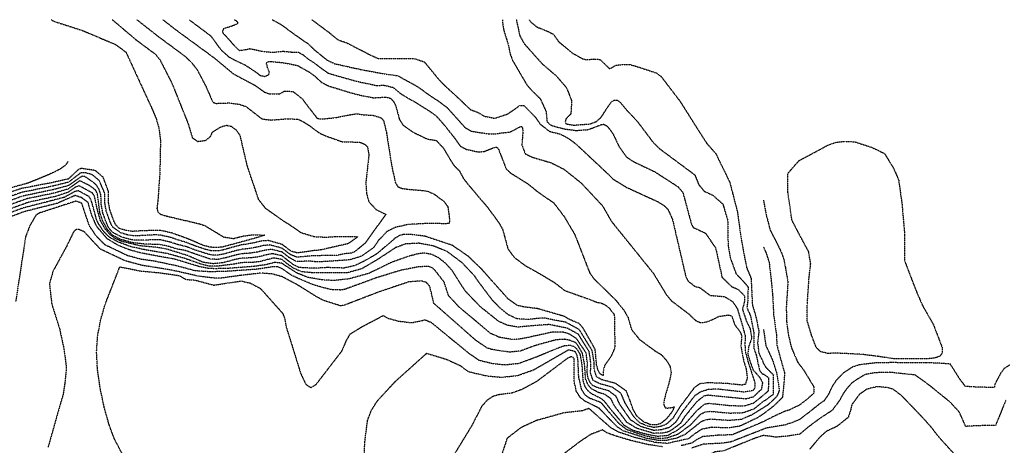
# Model space of a CAD drawing. Header units: feet. Extents: x 2234729 to 2255890, y 588345 to 614924.
# Tile 74 of 88: x 2244316 to 2245220, y 599612 to 600003. Entities that reach past the tile are written whole.
import ezdxf

# ---------------------------------------------------------------- set-up
doc = ezdxf.new("R2010")
doc.units = ezdxf.units.FT
doc.header["$MEASUREMENT"] = 0
doc.linetypes.add('OhDOT_USTN3', pattern=[0.22, 0.165, -0.055])
doc.layers.add('DT_X_Contour_Major', color=132, linetype='OhDOT_USTN3')
doc.layers.add('DT_X_Contour_Minor', color=136, linetype='OhDOT_USTN3')

msp = doc.modelspace()

# ---------------------------------------------------------------- linework, layer by layer
at = {"layer": 'DT_X_Contour_Major'}
for points in [[(2244410.59, 599603.35), (2244402.67, 599618.44), (2244397.96, 599630.99), (2244393.46, 599646.98), (2244389.69, 599664.79), (2244387.18, 599682.44), (2244386.39, 599698.4), (2244387.39, 599713.12), (2244390.15, 599727.55), (2244394.45, 599742.16), (2244407.71, 599776.16), (2244427.44, 599772.25), (2244443.28, 599770.85), (2244462.4, 599768.15), (2244468.35, 599764.6), (2244476.94, 599763.96), (2244493.91, 599759.36), (2244519.14, 599763.17), (2244527.64, 599761.2), (2244536.85, 599756.32), (2244557.22, 599733.55), (2244559.01, 599729.33), (2244560.46, 599721.26), (2244573.82, 599678.33), (2244578.56, 599668.3), (2244583.26, 599665.36), (2244588.03, 599668.21), (2244611.76, 599698.99), (2244615.94, 599708.66), (2244619.38, 599714.59), (2244630.09, 599721.17), (2244649.83, 599731.52), (2244653.55, 599729.13), (2244663.51, 599726.37), (2244675.99, 599724.87), (2244688.14, 599727.5), (2244693.64, 599725.22), (2244728.05, 599697.04), (2244737.53, 599690.48), (2244751.01, 599687.31), (2244761.95, 599686.34), (2244774.31, 599687.63), (2244790.7, 599693.71), (2244808.72, 599701.12), (2244816.46, 599704.01), (2244821.43, 599704.22), (2244824.99, 599703), (2244827.7, 599700.58), (2244830.38, 599695.81), (2244832.05, 599686.95), (2244833.05, 599671.57), (2244834.68, 599666.63), (2244837.23, 599662.74), (2244840.71, 599659.9), (2244849.53, 599655.59), (2244852.66, 599652.88), (2244857.37, 599646.79), (2244865.27, 599637.32), (2244870.7, 599630.94), (2244878.68, 599626.36), (2244890.72, 599622.89), (2244901.44, 599620.74), (2244910.97, 599621.58), (2244919.21, 599625.88), (2244926.69, 599631.69), (2244937.68, 599644.11), (2244944.7, 599650.19), (2244948.77, 599650.92), (2244969.06, 599648.83), (2244981.41, 599648.57), (2244989.91, 599651.25), (2244998.91, 599658.5)], [(2244998.91, 599627.13), (2244968.85, 599615.43), (2244961.61, 599614.28), (2244943.73, 599613.39), (2244933.04, 599609.87)]]:
    msp.add_lwpolyline(points, dxfattribs=at)
at = {"layer": 'DT_X_Contour_Minor'}
for points in [[(2244344.55, 600002.93), (2244347.75, 600001.29), (2244373.17, 599993.14), (2244403.69, 599980.26), (2244413.29, 599973.3), (2244437.55, 599920.69), (2244441.14, 599912.02), (2244443.7, 599903.06), (2244445.06, 599892.04), (2244444.5, 599862.66), (2244442.66, 599836.29), (2244441.83, 599829.56), (2244442.84, 599826.34), (2244445.54, 599824.19), (2244451.34, 599822.56), (2244480.41, 599815.76), (2244485.88, 599813.94), (2244503.26, 599803.45), (2244512.32, 599802.17), (2244521.07, 599804.45), (2244529.47, 599805.51), (2244540.87, 599805.27), (2244533.21, 599802.77), (2244513.68, 599797.4), (2244501.22, 599794.12), (2244495.1, 599793.84), (2244491.43, 599794.1), (2244484.56, 599795.65), (2244478.26, 599798.45), (2244468.95, 599802.36), (2244464.53, 599803.97), (2244455.6, 599807.15), (2244444.95, 599809.6), (2244428.57, 599809.21), (2244419.36, 599808.68), (2244414.57, 599809.31), (2244409.09, 599810.66), (2244406.76, 599811.67), (2244404.03, 599814.66), (2244402.4, 599817.95), (2244398.51, 599828.5), (2244397.46, 599834.64), (2244397.28, 599845.32), (2244392.57, 599858.09), (2244392.02, 599858.66), (2244385.12, 599864.54), (2244372.64, 599866.39), (2244370.49, 599865.9), (2244368.27, 599864.2), (2244360.72, 599856.84), (2244345.22, 599853.32), (2244317.31, 599848.03), (2244257.68, 599827.77)], [(2244400.84, 600002.93), (2244422.53, 599984.58), (2244440.33, 599971.32), (2244444.42, 599966.35), (2244455.54, 599944.72), (2244470.47, 599907.51), (2244474.37, 599894.55), (2244479.26, 599891.24), (2244486.6, 599892.17), (2244491.31, 599896.05), (2244492.75, 599899.75), (2244500.58, 599904.64), (2244505.87, 599906.1), (2244510.11, 599905.09), (2244514.14, 599902.15), (2244517.95, 599896.96), (2244524.47, 599869.08), (2244534.99, 599838.04), (2244541.31, 599830), (2244558.67, 599817.91), (2244561.01, 599816.49), (2244567.57, 599812.18), (2244574.01, 599807.61), (2244586.56, 599803.86), (2244597.32, 599803.36), (2244604.77, 599803.9), (2244621.2, 599803.92), (2244626.66, 599803.77), (2244617.04, 599797.21), (2244614.17, 599796.66), (2244602.39, 599793.95), (2244601.39, 599793.74), (2244592.54, 599791.69), (2244586.19, 599791.02), (2244570.93, 599788.84), (2244565.13, 599790.41), (2244556.8, 599796.71), (2244544.18, 599800.23), (2244538.84, 599800.03), (2244531.58, 599798.31), (2244524.39, 599796.95), (2244519.45, 599796.27), (2244511.27, 599794.1), (2244502.82, 599791.66), (2244498, 599790.75), (2244491.51, 599790.86), (2244486.23, 599792.24), (2244477.35, 599795.09), (2244468.63, 599798.6), (2244462.86, 599800.21), (2244454.43, 599803.09), (2244444.79, 599805.27), (2244439.7, 599805.48), (2244429.52, 599804.88), (2244420.83, 599804.5), (2244414.61, 599805.44), (2244408.28, 599807.49), (2244400.88, 599812.91), (2244398.85, 599817.34), (2244395.28, 599827.16), (2244394.06, 599834.11), (2244393.84, 599843.71), (2244389.02, 599855.09), (2244388.45, 599855.62), (2244382.37, 599860.74), (2244376.17, 599862.46), (2244373.04, 599862.55), (2244371.38, 599862.07), (2244360.65, 599853.77), (2244346.08, 599850.17), (2244317.7, 599844.47), (2244263.33, 599824.97)], [(2244423.41, 600002.93), (2244443.13, 599987.48), (2244467.19, 599969.74), (2244473.28, 599963.97), (2244478.55, 599957.35), (2244486.91, 599941.5), (2244493.12, 599927.22), (2244495.81, 599926.14), (2244508.5, 599926.56), (2244517.62, 599925.3), (2244523.72, 599923.2), (2244538.26, 599911.92), (2244546.44, 599910.86), (2244562.4, 599912.04), (2244571.34, 599911.6), (2244575.7, 599909.64), (2244581.38, 599906.04), (2244591.12, 599898.91), (2244596.23, 599896.49), (2244612, 599890.94), (2244628.12, 599890.55), (2244632.8, 599888.62), (2244635.16, 599886.21), (2244636.45, 599879.01), (2244635.81, 599872.65), (2244633.71, 599853.8), (2244634.29, 599843.59), (2244636.45, 599835.85), (2244643.19, 599828.64), (2244652.13, 599824.33), (2244640.44, 599808.25), (2244633.15, 599797.91), (2244623.41, 599789.93), (2244620.35, 599788.72), (2244614.53, 599788.12), (2244606.17, 599786.52), (2244595.36, 599786.47), (2244584.24, 599786.17), (2244570.35, 599784.93), (2244564.27, 599787.47), (2244556.73, 599793.26), (2244545.4, 599796.22), (2244539.44, 599795.59), (2244532.78, 599793.97), (2244525.96, 599792.78), (2244519.47, 599792.18), (2244511.76, 599790.28), (2244503.91, 599788.04), (2244497.91, 599786.83), (2244491.28, 599787.03), (2244484.7, 599789.03), (2244476.44, 599791.72), (2244468.3, 599794.85), (2244461.19, 599796.45), (2244453.27, 599799.03), (2244444.63, 599800.94), (2244439.54, 599801.08), (2244430.46, 599800.54), (2244419.24, 599800.78), (2244409.9, 599803.28), (2244401.35, 599807.59), (2244397.79, 599811.56), (2244395.31, 599816.74), (2244392.05, 599825.83), (2244390.67, 599833.58), (2244390.39, 599842.1), (2244388.43, 599847.84), (2244386.33, 599850.92), (2244383, 599854.08), (2244382.52, 599854.29), (2244375.25, 599859.15), (2244373.84, 599859.34), (2244372.33, 599858.82), (2244360.58, 599850.71), (2244346.93, 599847.02), (2244318.08, 599840.92), (2244272.84, 599824.49)], [(2244447.3, 600002.93), (2244459.22, 599993.67), (2244494.06, 599968.17), (2244511.98, 599953.28), (2244531.54, 599942.91), (2244540.42, 599936.55), (2244545.35, 599934.8), (2244554.31, 599934.8), (2244559.1, 599937.5), (2244566.86, 599937.03), (2244575.23, 599930.39), (2244581, 599922.71), (2244588.92, 599912.56), (2244592.93, 599911.77), (2244605.77, 599913.07), (2244618.56, 599915.62), (2244625.06, 599916.66), (2244631.45, 599915.67), (2244640.24, 599915.2), (2244647.37, 599913.09), (2244649.92, 599910.47), (2244652.69, 599899.19), (2244656.36, 599875.2), (2244658.34, 599864.64), (2244660.89, 599853.27), (2244663.15, 599849.69), (2244666.83, 599848.14), (2244671.75, 599847.43), (2244685.58, 599846.21), (2244690.57, 599845.49), (2244696.62, 599842.69), (2244705.03, 599836.67), (2244709.01, 599831.34), (2244710.01, 599824.62), (2244710.53, 599818.79), (2244710.27, 599815.92), (2244706.34, 599815.63), (2244697.92, 599815.89), (2244685.97, 599815.74), (2244672.29, 599814.95), (2244660.8, 599812.3), (2244652.99, 599808.45), (2244645.24, 599800.36), (2244640.44, 599793.39), (2244629.79, 599785.91), (2244618.75, 599782.53), (2244595.09, 599780.89), (2244587.3, 599780.81), (2244582.29, 599781.31), (2244569.76, 599781.02), (2244563.4, 599784.53), (2244556.67, 599789.81), (2244546.61, 599792.22), (2244540.04, 599791.14), (2244533.98, 599789.63), (2244527.53, 599788.61), (2244519.48, 599788.09), (2244512.26, 599786.47), (2244505.02, 599784.42), (2244497.82, 599782.91), (2244491.05, 599783.18), (2244483.16, 599785.83), (2244475.53, 599788.36), (2244467.97, 599791.09), (2244459.52, 599792.69), (2244452.1, 599794.97), (2244444.47, 599796.61), (2244440.11, 599796.73), (2244431.33, 599796.92), (2244419.77, 599798.24), (2244408.5, 599801.23), (2244400.98, 599805.14), (2244396.12, 599810.72), (2244392.01, 599818.44), (2244389.35, 599825.86), (2244387.51, 599840.74), (2244386.89, 599843.83), (2244385.62, 599846.41), (2244380.54, 599850.34), (2244370.9, 599855.15), (2244360.51, 599847.64), (2244347.78, 599843.87), (2244322.5, 599838.61), (2244285.72, 599825.6)], [(2244471.42, 600002.93), (2244491.15, 599988.18), (2244500.48, 599975.44), (2244507.94, 599968.77), (2244515.7, 599964.67), (2244522.76, 599961.44), (2244533.4, 599954.42), (2244536.46, 599951.9), (2244540.78, 599950.84), (2244544.4, 599952.43), (2244545.11, 599954.94), (2244543.32, 599959.36), (2244542.6, 599962.19), (2244542.53, 599963.63), (2244544.36, 599964.63), (2244546.04, 599964.54), (2244556.85, 599963.61), (2244557.92, 599963.43), (2244570.87, 599960.96), (2244571.39, 599960.74), (2244573.81, 599959.26), (2244581.99, 599954.78), (2244586.02, 599951.86), (2244593.34, 599945.16), (2244599.71, 599942.09), (2244617.93, 599936.45), (2244627.39, 599933.89), (2244640.55, 599931.26), (2244651.87, 599931.92), (2244656.38, 599930.82), (2244658.96, 599928.06), (2244661.17, 599923.84), (2244664.47, 599911.53), (2244667.86, 599906.23), (2244677.7, 599899.37), (2244689.94, 599893.53), (2244698.34, 599892.16), (2244704.82, 599885.3), (2244711.38, 599874.18), (2244714.77, 599869.02), (2244719.72, 599864.07), (2244723.09, 599857.54), (2244727.49, 599851.94), (2244740.03, 599837.12), (2244745.18, 599831.22), (2244755.83, 599816.65), (2244759.41, 599810.22), (2244764.16, 599792.69), (2244769.79, 599785.02), (2244779.83, 599777.46), (2244794.3, 599769.35), (2244806.88, 599761.78), (2244816.54, 599754.29), (2244838.1, 599746.7), (2244845.57, 599743.77), (2244851.15, 599742.47), (2244854.25, 599740.72), (2244857, 599738.5), (2244861.9, 599732.26), (2244862.06, 599719.02), (2244862.46, 599703), (2244861.14, 599698.82), (2244858.8, 599693.98), (2244853.36, 599686.19), (2244852.12, 599682.86), (2244851.72, 599679.9), (2244851.52, 599676.28), (2244848.62, 599678.21), (2244846.98, 599681.37), (2244845.57, 599686.25), (2244844.36, 599700.42), (2244832.99, 599720.34), (2244829.86, 599723.9), (2244823.9, 599726.42), (2244820.3, 599728), (2244816.04, 599730.64), (2244791.48, 599737.76), (2244783.12, 599738.78), (2244778.29, 599739.45), (2244773.02, 599740.61), (2244764.22, 599746.77), (2244760.68, 599750.9), (2244750.63, 599762.05), (2244741.03, 599772.92), (2244740.6, 599773.45), (2244735.58, 599778.36), (2244728.07, 599785.59), (2244713.09, 599795.88), (2244688.08, 599804.22), (2244675.47, 599805.79), (2244668.36, 599805.87), (2244664.35, 599804.7), (2244660.44, 599802.31), (2244658.07, 599800.17), (2244643.42, 599787.79), (2244631.38, 599780.94), (2244623.64, 599777.26), (2244613.65, 599775), (2244598.35, 599775.46), (2244585.85, 599774.83), (2244575.21, 599775.35), (2244571.99, 599775.68), (2244567.36, 599777.92), (2244562.53, 599781.58), (2244556.61, 599786.36), (2244547.82, 599788.2), (2244540.64, 599786.7), (2244535.18, 599785.29), (2244529.09, 599784.44), (2244519.5, 599784.01), (2244512.75, 599782.65), (2244506.12, 599780.8), (2244501.85, 599779.84), (2244493.54, 599778.96), (2244484.18, 599780.3), (2244470.58, 599786.25), (2244450.09, 599792.62), (2244442.27, 599793.9), (2244425.95, 599795.45), (2244409.55, 599799.52), (2244403.45, 599802.11), (2244398.91, 599805.53), (2244394.18, 599811.01), (2244389.88, 599818.8), (2244386.89, 599829.21), (2244385.54, 599836.28), (2244384.36, 599841.17), (2244382.71, 599843.77), (2244370.31, 599850.52), (2244367.24, 599849.35), (2244360.44, 599844.57), (2244348.64, 599840.72), (2244323.81, 599835.34), (2244286.95, 599822.1)], [(2244547.78, 600002.93), (2244555.92, 599998.5), (2244568.07, 599989.49), (2244573.3, 599985.89), (2244580.65, 599980.88), (2244586.55, 599975.18), (2244590.64, 599971.92), (2244597.78, 599966.09), (2244605.03, 599962.58), (2244622.56, 599958.65), (2244630.9, 599956.86), (2244646.15, 599954.01), (2244647.49, 599953.84), (2244653.57, 599952.94), (2244663.34, 599951.47), (2244668.05, 599948.75), (2244678.78, 599942.9), (2244683.41, 599940.08), (2244689.61, 599935.37), (2244694.59, 599932.03), (2244701.02, 599927.79), (2244708.34, 599922.26), (2244715.78, 599913.99), (2244724.77, 599903.96), (2244730.78, 599900.57), (2244740.07, 599899.14), (2244746.48, 599898.29), (2244753.66, 599898.28), (2244760.22, 599899.25), (2244765.95, 599899.75), (2244775.13, 599904.62), (2244776.6, 599905.02), (2244777.57, 599903.58), (2244778.01, 599900.4), (2244777.88, 599898.97), (2244776.99, 599888.02), (2244780.03, 599879.98), (2244784.4, 599877.73), (2244786.4, 599876.82), (2244803.99, 599871.6), (2244815.47, 599865.81), (2244831.32, 599853.23), (2244851.05, 599832.18), (2244859.03, 599818.14), (2244897.63, 599770.37), (2244909.47, 599750.9), (2244914.23, 599745.06), (2244929.89, 599733.25), (2244936.51, 599726.98), (2244940.28, 599725.22), (2244944.03, 599725.03), (2244949.61, 599726.65), (2244951.07, 599727.35), (2244958.19, 599730.73), (2244966.87, 599731.94), (2244969.69, 599731.19), (2244972.27, 599723.47), (2244977.78, 599715.75), (2244978.88, 599712.81), (2244978.15, 599703.61), (2244980.72, 599689.65), (2244982.93, 599682.66), (2244984.03, 599674.21), (2244982.19, 599668.32), (2244979.25, 599667.59), (2244965.28, 599669.06), (2244947.63, 599669.79), (2244940.41, 599668.8), (2244935.86, 599665.69), (2244934.47, 599664.06), (2244921.97, 599647.34), (2244915.53, 599637.05), (2244909.41, 599631.45), (2244904.28, 599629.59), (2244898.04, 599628.7), (2244891.78, 599630.17), (2244885.37, 599632.96), (2244880.35, 599637.93), (2244875.26, 599645.51), (2244871.8, 599651.23), (2244868.24, 599659.78), (2244859.9, 599665.75), (2244848.6, 599668.84), (2244842.38, 599671.97), (2244840.12, 599678.62), (2244840.32, 599687.97), (2244838.8, 599698.26), (2244828.95, 599714.23), (2244818.56, 599719.85), (2244801.86, 599723.16), (2244786.79, 599722.01), (2244773.01, 599720.82), (2244763.46, 599722.56), (2244755.79, 599726), (2244739.08, 599739.3), (2244725.67, 599753.24), (2244722.42, 599757.87), (2244713.14, 599772.55), (2244707.08, 599779.28), (2244700.47, 599784.42), (2244694.32, 599787.43), (2244687.26, 599788.73), (2244681.45, 599788.1), (2244672.96, 599785.76), (2244657.7, 599780.45), (2244636.42, 599770.08), (2244618.32, 599765.1), (2244603.89, 599763.52), (2244593.48, 599764.19), (2244580.19, 599766.53), (2244570.61, 599770.33), (2244560.05, 599777.03), (2244556.48, 599779.47), (2244550.25, 599780.19), (2244541.58, 599777.98), (2244530.18, 599776.44), (2244507.36, 599774.68), (2244495.28, 599774.39), (2244488.98, 599774.65), (2244480.96, 599776.26), (2244457.68, 599783.23), (2244427, 599788.84), (2244415.89, 599791.9), (2244405.85, 599796.06), (2244396.25, 599801.79), (2244386.49, 599813.2), (2244381.94, 599823.57), (2244378.57, 599835.23), (2244372.73, 599839.53), (2244366.62, 599841.62), (2244350.35, 599834.42), (2244319.62, 599826.68), (2244298.68, 599818.74)], [(2244584.16, 600002.93), (2244600.14, 599991.03), (2244607.86, 599984.59), (2244616.35, 599981.62), (2244638.09, 599970.43), (2244645.07, 599967.33), (2244652.77, 599967.2), (2244678, 599967.31), (2244687.32, 599964.24), (2244695.45, 599954.48), (2244699.82, 599949.02), (2244705.83, 599942.73), (2244715.67, 599933.8), (2244721.72, 599928.11), (2244729.67, 599920.5), (2244736.8, 599917.8), (2244742.65, 599914.34), (2244751.95, 599912.47), (2244759.19, 599914.77), (2244763.92, 599916.42), (2244769.72, 599920.32), (2244775.06, 599924.28), (2244778.85, 599924.16), (2244785.7, 599917.29), (2244789.8, 599912.99), (2244793.58, 599907.34), (2244802.31, 599900.48), (2244811.93, 599898.07), (2244819.07, 599894.48), (2244826.36, 599889.14), (2244856.09, 599861.37), (2244860.72, 599856.7), (2244872.96, 599849.2), (2244901.58, 599836.09), (2244907.57, 599832.42), (2244911.15, 599828.89), (2244915.29, 599819.74), (2244927.58, 599767.05), (2244929.73, 599762.99), (2244935.66, 599758.39), (2244940.72, 599756.88), (2244949.84, 599749.94), (2244963.07, 599748.83), (2244970.43, 599744.42), (2244974.84, 599737.8), (2244978.88, 599724.57), (2244982.19, 599712.44), (2244981.82, 599705.45), (2244982.19, 599698.47), (2244984.76, 599688.91), (2244989.18, 599675.31), (2244991.01, 599669.79), (2244991.01, 599665.01), (2244989.18, 599662.44), (2244980.49, 599661.22), (2244956.08, 599663.97), (2244948.09, 599663.51), (2244941.4, 599661.49), (2244935.58, 599657.68), (2244924.12, 599642.86), (2244918.42, 599633.75), (2244912.37, 599628.68), (2244905.32, 599626.56), (2244898.04, 599626.01), (2244885.9, 599629.66), (2244876.81, 599635.72), (2244871.93, 599642.78), (2244866.99, 599649.75), (2244863.51, 599657.43), (2244856.54, 599662.41), (2244846.55, 599665.24), (2244842.17, 599667.15), (2244839.83, 599669.68), (2244837.65, 599674.24), (2244837, 599679.07), (2244837.16, 599687.78), (2244836.01, 599697.18), (2244827.17, 599710.26), (2244820.07, 599714.7), (2244814.76, 599716.16), (2244805.6, 599716.33), (2244794.9, 599713.99), (2244777.04, 599710.12), (2244769.32, 599709.33), (2244756.54, 599711.39), (2244748.17, 599715.07), (2244719.18, 599739.39), (2244709.57, 599749.84), (2244705.7, 599762.01), (2244697.42, 599772.71), (2244694.56, 599775.25), (2244691.47, 599776.54), (2244682.5, 599776.17), (2244666.55, 599773.2), (2244643.03, 599765.96), (2244614.34, 599755.45), (2244610.53, 599754.87), (2244603.31, 599755.03), (2244594.78, 599756.87), (2244585.33, 599759.75), (2244572.62, 599764.98), (2244565.09, 599768.58), (2244556.19, 599774.76), (2244552.68, 599776.19), (2244547.91, 599776.19), (2244533.49, 599773.89), (2244505.04, 599771.93), (2244490.36, 599771.57), (2244477.19, 599772.45), (2244459.84, 599777.02), (2244439.64, 599781.35), (2244427.54, 599782.97), (2244414.7, 599786.44), (2244394.17, 599796.28), (2244386.26, 599804.23), (2244379.78, 599813.75), (2244372.75, 599834.49), (2244367.45, 599836.41), (2244333.74, 599825.46), (2244330.67, 599823.51), (2244325.08, 599813.91), (2244321.21, 599803.86), (2244312.06, 599744.1)], [(2244759.35, 600002.93), (2244759.3, 600000.27), (2244760.3, 599993.53), (2244764.25, 599980.75), (2244766.38, 599971.13), (2244768.54, 599965.45), (2244775.18, 599954), (2244781.63, 599943.08), (2244785.38, 599938.71), (2244793.89, 599930.35), (2244799.25, 599918.6), (2244800.09, 599909.41), (2244803, 599906.41), (2244808.45, 599904.68), (2244816.88, 599902.59), (2244827.02, 599901.26), (2244837.86, 599902.05), (2244849.6, 599906.53), (2244851.99, 599906.99), (2244854.04, 599906.11), (2244855.92, 599904.65), (2244860.85, 599897.92), (2244866.24, 599886.42), (2244872.7, 599877.25), (2244879.52, 599872.69), (2244899.08, 599863.4), (2244920.26, 599849.71), (2244924.82, 599844.43), (2244932.69, 599815.46), (2244934.23, 599812.39), (2244945.8, 599806.92), (2244954.99, 599793.31), (2244960.87, 599766.48), (2244969.69, 599758.02), (2244975.57, 599755.45), (2244981.46, 599749.57), (2244981.46, 599744.42), (2244979.62, 599737.07), (2244983.29, 599726.04), (2244986.6, 599719.42), (2244988.07, 599710.6), (2244985.5, 599703.61), (2244984.4, 599696.26), (2244986.6, 599688.91), (2244989.54, 599681.19), (2244991.01, 599679.72), (2244995.79, 599674.21), (2244998, 599669.79), (2244996.9, 599663.54), (2244994.32, 599661.34), (2244989.62, 599656.71), (2244982.85, 599654.82), (2244947.89, 599658.27), (2244944.02, 599657.46), (2244937.79, 599652.44), (2244936.69, 599651.29), (2244926.27, 599638.37), (2244922.58, 599632.38), (2244915.11, 599626.76), (2244911.72, 599624.8), (2244907.9, 599623.83), (2244906.37, 599623.54), (2244898.03, 599623.32), (2244882.29, 599628.01), (2244873.27, 599633.52), (2244868.6, 599640.05), (2244862.18, 599648.27), (2244858.78, 599655.08), (2244853.18, 599659.08), (2244847.16, 599660.84), (2244841.08, 599664.08), (2244837.74, 599667.89), (2244835.56, 599673.11), (2244834.6, 599686.49), (2244832.68, 599696.82), (2244828.46, 599704.05), (2244826.03, 599706.85), (2244820.64, 599708.73), (2244816.58, 599709.65), (2244808.3, 599709.11), (2244790.31, 599704.25), (2244775.67, 599698.87), (2244765.64, 599697.83), (2244749.61, 599700.21), (2244744.84, 599701.69), (2244734.35, 599708.99), (2244696.23, 599742.5), (2244692.39, 599758.31), (2244689.23, 599761.86), (2244684.21, 599763.24), (2244672.96, 599762.25), (2244646.18, 599753.29), (2244614.06, 599740.95), (2244610.34, 599740.33), (2244594.62, 599745.37), (2244587.86, 599748.98), (2244571.11, 599759.46), (2244556.94, 599767.03), (2244547.74, 599769.58), (2244537.58, 599770.42), (2244518.7, 599768.25), (2244500.15, 599765.72), (2244492.36, 599765.95), (2244479.06, 599767.72), (2244468.22, 599770.22), (2244456.72, 599772.81), (2244427.42, 599777.64), (2244412.64, 599781.64), (2244389.87, 599792.35), (2244375.14, 599808.23), (2244369.71, 599810.55), (2244367.13, 599810.2), (2244365.25, 599808.23), (2244358.74, 599794.79), (2244346.38, 599772.14), (2244343.07, 599760.67), (2244345.18, 599742.21), (2244352.39, 599719.32), (2244356.3, 599701.26), (2244358.22, 599687.17), (2244358.59, 599682.83), (2244357.22, 599669.15), (2244355.55, 599658.58), (2244351.61, 599645.3), (2244345.83, 599624.7), (2244341.86, 599610.79)], [(2244512.69, 600002.93), (2244514.39, 600002.25), (2244515.93, 600000.45), (2244515.54, 599998.94), (2244513.35, 599998.12), (2244509.16, 599996.43), (2244505.47, 599995.43), (2244502.92, 599994.54), (2244502.01, 599992.41), (2244502.31, 599990.66), (2244504.62, 599988.48), (2244512.65, 599979.37), (2244516.4, 599975.62), (2244517.36, 599974.79), (2244520.67, 599974.94), (2244527.07, 599976.41), (2244539.06, 599973.88), (2244548.54, 599973.03), (2244557.65, 599974.05), (2244558.52, 599973.92), (2244565.79, 599973.2), (2244571.41, 599973.25), (2244576.06, 599970.78), (2244580.18, 599967.22), (2244586.32, 599963.35), (2244591.9, 599958.97), (2244599.18, 599953.87), (2244611.14, 599950.37), (2244624.42, 599946.66), (2244635.2, 599944.24), (2244643.35, 599942.63), (2244650.43, 599942.76), (2244658.67, 599940.85), (2244665.24, 599935.39), (2244672.51, 599930.86), (2244679.24, 599927.24), (2244683.65, 599924.41), (2244691.49, 599919.5), (2244697.98, 599915.04), (2244700.92, 599911.76), (2244706.85, 599904.85), (2244715.36, 599894.11), (2244720.47, 599886.86), (2244726.25, 599883.88), (2244737.03, 599881.59), (2244742.49, 599882.04), (2244752.12, 599885.92), (2244753.95, 599885.85), (2244755.99, 599883.51), (2244756.31, 599882.07), (2244762.56, 599866.08), (2244766.32, 599862.42), (2244782.1, 599852.63), (2244791.76, 599844.89), (2244806.27, 599834.82), (2244815.86, 599822.21), (2244825.61, 599805.74), (2244839.21, 599770.78), (2244842.72, 599765.64), (2244862.63, 599746.23), (2244870.54, 599736.59), (2244874.47, 599729.82), (2244877.69, 599718.57), (2244884.96, 599709.54), (2244898.97, 599699.26), (2244904.99, 599695.62), (2244909.84, 599690.18), (2244913.08, 599684.81), (2244914.11, 599678.9), (2244912.05, 599669.19), (2244909.32, 599660.18), (2244907.65, 599653.46), (2244907.31, 599649.58), (2244908.49, 599646.91), (2244910.96, 599646.51), (2244915.37, 599647.17)], [(2244771.89, 600002.93), (2244775.1, 599988.11), (2244779.03, 599981.09), (2244783.16, 599976.36), (2244795.77, 599962.32), (2244808.45, 599951.53), (2244818.05, 599940.43), (2244822.71, 599928.48), (2244821.98, 599916.42), (2244817.57, 599912.11), (2244816.72, 599909.22), (2244816.94, 599908.03), (2244818.48, 599907.24), (2244825.07, 599906.13), (2244832.93, 599906.81), (2244839.48, 599907.24), (2244845.34, 599909.45), (2244849.73, 599913.26), (2244854.62, 599920.83), (2244859.68, 599927.98), (2244862.15, 599929.23), (2244864.78, 599929.06), (2244866.91, 599927.56), (2244873.47, 599919.67), (2244882.92, 599909.72), (2244897.83, 599889.99), (2244903.32, 599884.64), (2244935.74, 599860.62), (2244939.55, 599851.35), (2244944.58, 599845.48), (2244952.41, 599841.84), (2244961.6, 599833.75), (2244966.02, 599818.68), (2244966.38, 599795.89), (2244968.39, 599784.43), (2244973.73, 599769.79), (2244980.72, 599762.43), (2244984.76, 599757.66), (2244984.4, 599744.42), (2244983.66, 599738.54), (2244987, 599731.16), (2244990.11, 599715.13), (2244990.11, 599701.17), (2244992.18, 599695.48), (2244995.28, 599681), (2244997.86, 599677.9), (2244998.91, 599677.72)], [(2244783.56, 600002.93), (2244784.97, 600000.98), (2244790.68, 599996.29), (2244799.29, 599992.89), (2244805.74, 599989.72), (2244810.38, 599983.16), (2244823.22, 599972.4), (2244832.77, 599967.15), (2244835.75, 599966.21), (2244843.32, 599966.88), (2244848.86, 599966.43), (2244857.24, 599958.16), (2244859.08, 599958.53), (2244862.61, 599960.96), (2244870.28, 599961.98), (2244876.22, 599961.77), (2244880.94, 599960.47), (2244895.65, 599955.72), (2244900.6, 599954.04), (2244904.77, 599950.95), (2244922.53, 599927.69), (2244937.53, 599903.87), (2244946.72, 599889.54), (2244955.06, 599880.09), (2244967.94, 599853.76), (2244974.95, 599826.52), (2244978.54, 599800.81), (2244983.32, 599775.7), (2244987.51, 599765.54), (2244988.7, 599741.02), (2244991.69, 599731.46), (2244994.68, 599717.11), (2244993.49, 599706.35), (2244994.68, 599696.78), (2244998.91, 599687.94)], [(2245110.04, 599880.21), (2245111.62, 599877.6), (2245118.53, 599866.27), (2245123.03, 599855.9), (2245126.18, 599833.24), (2245128.56, 599805.33), (2245128.5, 599781.61), (2245139.62, 599752.82), (2245145.21, 599740.14), (2245154.96, 599723.11), (2245162.9, 599702.33), (2245163, 599697.06), (2245161.19, 599694.32), (2245156.54, 599692.51), (2245150.21, 599691.79), (2245118.85, 599691.73), (2245103.81, 599694), (2245088.86, 599695.8), (2245065.49, 599696.96), (2245057.92, 599696.64), (2245051.15, 599698.35), (2245047.2, 599702.35), (2245042.78, 599714.19), (2245038.92, 599727.16), (2245039.14, 599741.85), (2245040.79, 599766.53), (2245042.27, 599778.96), (2245040.3, 599790.27), (2245033.29, 599803.18), (2245025.04, 599818.9), (2245021.36, 599844.47), (2245021.24, 599861.79), (2245031.58, 599873.66), (2245042.18, 599879.29), (2245050.19, 599883.51), (2245057.78, 599887.73), (2245065.35, 599890.39), (2245073.91, 599891.37), (2245083.03, 599890.79), (2245098.7, 599885.64), (2245110.04, 599880.21)], [(2244360.36, 599872.95), (2244357.39, 599868.95), (2244352.05, 599865.32), (2244343.61, 599861.26), (2244323.46, 599852.92), (2244310.12, 599849.36), (2244268.23, 599835.46), (2244217, 599823.94), (2244199.36, 599817.81), (2244188.08, 599811.93), (2244161.99, 599793.33), (2244136.81, 599772.98), (2244100.25, 599747.35), (2244090.09, 599741.7), (2244084.09, 599736.75), (2244054.34, 599703.77), (2244014.2, 599664.45), (2244007.43, 599659.39), (2243998.18, 599649.16), (2243989.82, 599653.82), (2243978.88, 599661.27), (2243971.43, 599663.17), (2243970.08, 599663.27)], [(2244386.23, 599820.08), (2244382.03, 599835.39), (2244380.75, 599838.77), (2244379.5, 599840.61), (2244369.72, 599845.9), (2244366.93, 599845.49), (2244356.88, 599839.96), (2244341.38, 599835.89), (2244319.23, 599830.24), (2244293.44, 599820.81)], [(2244998.91, 599837.43), (2245001.15, 599824.87), (2245004.98, 599809.9), (2245011.42, 599797.45), (2245015.4, 599789.22), (2245017.64, 599783.12), (2245019.04, 599775.63), (2245021.33, 599762.54), (2245020.58, 599750.54), (2245019.82, 599738.46), (2245020.1, 599726.08), (2245021.63, 599714.36), (2245024.49, 599702.09), (2245030.31, 599688.63), (2245035.21, 599682.23), (2245036.33, 599680.57), (2245045.21, 599665.92), (2245045.31, 599660.29), (2245037.66, 599653.48), (2245031.63, 599649.09), (2245022.91, 599644.88), (2245018.31, 599643.41), (2245007.3, 599638.38), (2244998.91, 599634.02)], [(2244915.37, 599647.17), (2244916.87, 599647.66), (2244915.55, 599644.01), (2244912.76, 599640.42), (2244909.72, 599636.49), (2244904.44, 599632.27), (2244900.13, 599631.03), (2244895.74, 599631), (2244888.76, 599633.9), (2244882.53, 599639.27), (2244879.06, 599645.62), (2244876.62, 599652.7), (2244872.97, 599662.13), (2244863.25, 599669.09), (2244850.66, 599672.44), (2244845.65, 599675.13), (2244843.49, 599681.59), (2244843.47, 599688.16), (2244841.58, 599699.34), (2244829.77, 599718.5), (2244817.3, 599725.25), (2244798.49, 599728.91), (2244793.85, 599729), (2244782.72, 599727.76), (2244772.66, 599728.41), (2244764.63, 599732.05), (2244756.85, 599738.49), (2244749.95, 599745.47), (2244735.89, 599764.2), (2244733.69, 599767.67), (2244722.13, 599779.86), (2244708.33, 599790.19), (2244696, 599795.21), (2244682.53, 599797.76), (2244670.28, 599797.17), (2244661.04, 599793.74), (2244644.36, 599782.79), (2244629.98, 599774.35), (2244616.64, 599770.67), (2244599.71, 599770.5), (2244584.49, 599770.71), (2244577.51, 599771.33), (2244574.04, 599771.8), (2244567.6, 599774.72), (2244563.13, 599777.66), (2244556.54, 599782.92), (2244549.03, 599784.2), (2244541.25, 599782.26), (2244536.38, 599780.95), (2244530.66, 599780.27), (2244519.52, 599779.92), (2244512.33, 599778.58), (2244497.06, 599776.69), (2244490.23, 599776.62), (2244483.39, 599778.23), (2244467, 599783.98), (2244451.24, 599788.29), (2244429.43, 599792.06), (2244417.27, 599794.79), (2244405.65, 599799.16), (2244397.96, 599803.4), (2244392.67, 599808.85), (2244388.11, 599815.74), (2244386.23, 599820.08)], [(2244998.91, 599794.31), (2245001.32, 599788.91), (2245004.12, 599780.08), (2245006.05, 599763.22), (2245007.25, 599750.64), (2245008.18, 599732.6), (2245010.71, 599714.19), (2245011.22, 599704.13), (2245014.54, 599691.94), (2245018.24, 599678.77), (2245017.88, 599671.85), (2245016.32, 599656.28), (2245007.78, 599647.99), (2244998.91, 599641.25)], [(2244998.91, 599718.63), (2245001.19, 599703.52), (2245007.24, 599690.45), (2245011.11, 599678.36), (2245013.42, 599662.77), (2245011.14, 599657.13), (2245002.49, 599648.95), (2244998.91, 599646.91)], [(2244632.1, 599592.23), (2244632.71, 599615.34), (2244635.29, 599635.23), (2244638.76, 599644.43), (2244644.52, 599653.42), (2244660.83, 599671.03), (2244689.55, 599696.82), (2244707.85, 599691.25), (2244720.19, 599685.64), (2244727.89, 599680.01), (2244745.36, 599675.95), (2244758.26, 599674.85), (2244772.94, 599676.39), (2244787.84, 599681.68), (2244819.94, 599700.11), (2244825.49, 599698.73), (2244827.33, 599695.48), (2244828.2, 599691.55), (2244828.92, 599675.33), (2244831.58, 599663.75), (2244834.67, 599658.91), (2244838.68, 599655.98), (2244849.45, 599651.79), (2244855.95, 599644.03), (2244865.61, 599632.86), (2244872.84, 599627.14), (2244882.58, 599623.71), (2244891.44, 599620.95), (2244899.56, 599619.11), (2244905.2, 599618.86), (2244910.51, 599619.28), (2244920.38, 599622.7), (2244932.17, 599631.32), (2244941.18, 599641.01), (2244945.37, 599642.93), (2244949.65, 599643.58), (2244968.23, 599641.96), (2244979.97, 599642.33), (2244990.51, 599646.01), (2244998.91, 599652.89)], [(2244998.91, 599646.91), (2244988.18, 599640.21), (2244978.53, 599636.08), (2244967.39, 599635.1), (2244950.53, 599636.23), (2244946.04, 599635.66), (2244941.82, 599634.11), (2244926.67, 599622.15), (2244919.58, 599619.07), (2244909, 599616.64), (2244902.19, 599616.77), (2244890.57, 599619.03), (2244869.75, 599625.67), (2244864.37, 599629.41), (2244847.9, 599646.43), (2244835.27, 599652.67), (2244830.71, 599656.12), (2244827.04, 599661.9), (2244825.16, 599670.26), (2244824.87, 599692), (2244823.82, 599693.42), (2244821.65, 599693.46), (2244818.81, 599692.12), (2244790.59, 599670.89), (2244777.53, 599663.82), (2244767.93, 599660.31), (2244755.7, 599658.76), (2244750.43, 599657.2), (2244745.2, 599653.83), (2244740.14, 599648.16), (2244730.79, 599630.11), (2244700.88, 599581.12)], [(2245225.08, 599686), (2245219.78, 599682.71), (2245216.74, 599678.5), (2245211.48, 599668.6), (2245210.84, 599665.29), (2245190.66, 599665.95), (2245184.18, 599666.47), (2245178.46, 599674.34), (2245170.57, 599686.85), (2245159.49, 599687.73), (2245147.96, 599688.13), (2245115.57, 599688.21), (2245102.92, 599688.09), (2245101.31, 599687.91), (2245086.69, 599686.17), (2245080.55, 599684.14), (2245071.95, 599678.46), (2245065.42, 599671.6), (2245062.26, 599666.86), (2245058.45, 599658.87), (2245054.51, 599653.11), (2245049.22, 599649.45), (2245042.73, 599644.17), (2245036.72, 599639.55), (2245032.04, 599636.04), (2245025.49, 599633.25), (2245020.15, 599631.57), (2245018.81, 599631), (2245001.6, 599628.17), (2244998.91, 599627.13)], [(2244998.91, 599652.89), (2245000.57, 599653.76), (2245008.26, 599659.53), (2245008.11, 599671.99), (2245008.26, 599676.84), (2245001.46, 599683.52), (2244998.91, 599687.94)], [(2245221.6, 599654.11), (2245212.01, 599630.51), (2245201.59, 599630.52), (2245190.69, 599630.05), (2245184.65, 599629.69), (2245178.79, 599642.78), (2245170.77, 599651.6), (2245151.34, 599667.37), (2245138.16, 599676.89), (2245132.11, 599677.49), (2245114.62, 599679.37), (2245101.59, 599678.95), (2245092.23, 599677.24), (2245085.58, 599673.3), (2245080.17, 599669.61), (2245076.17, 599665.27), (2245072.13, 599659.72), (2245068.64, 599653.33), (2245061.85, 599644.26), (2245053.14, 599638.61), (2245047.8, 599634.87), (2245039.5, 599628.72), (2245032.22, 599622.47), (2245027.73, 599621.85), (2245020.9, 599620.74), (2245010.42, 599619.87), (2244998.91, 599621.39)], [(2244998.91, 599658.5), (2245003.45, 599662.42), (2245003.93, 599669.15), (2245003.93, 599673.96), (2245000.08, 599676.84), (2244998.91, 599677.72)], [(2245177.07, 599601.15), (2245159.82, 599620.11), (2245152.78, 599629.24), (2245144.05, 599638.95), (2245126.09, 599657.62), (2245117.99, 599663.8), (2245112.22, 599665.39), (2245103.3, 599666.19), (2245093.57, 599663.82), (2245086.92, 599658.95), (2245080.15, 599649.85), (2245079, 599645.06), (2245076.67, 599637.96), (2245066.23, 599629.61), (2245056.67, 599625.16), (2245050.17, 599619.36), (2245041.38, 599608.83)], [(2244998.91, 599641.25), (2244993.56, 599637.67), (2244977.09, 599629.84), (2244966.56, 599628.23), (2244951.41, 599628.87), (2244942.46, 599627.2), (2244935.76, 599622.89), (2244930.02, 599618.33), (2244910.4, 599614.1), (2244900.14, 599614.84), (2244881.41, 599619.32), (2244865.73, 599624.46), (2244858.85, 599628.28), (2244838.62, 599646.2), (2244832.54, 599644.01), (2244815.51, 599642.12), (2244790.28, 599635.06), (2244776.2, 599628.63), (2244763.47, 599618.79), (2244758.32, 599603.52)], [(2244998.91, 599634.02), (2244970.32, 599622.01), (2244957.14, 599621.56), (2244943.09, 599620.29), (2244937.64, 599617.51), (2244933.37, 599614.51), (2244923.3, 599612)], [(2244906.04, 599611.04), (2244892.95, 599612.96), (2244877.73, 599616.56), (2244864.13, 599620.55), (2244854.87, 599623.85), (2244851.2, 599626.53), (2244840.49, 599622.46), (2244830.3, 599615.77), (2244813.93, 599603.31)], [(2244998.91, 599621.39), (2244991.92, 599619.19), (2244962.2, 599607.22), (2244954.51, 599606.37), (2244947.3, 599602.61), (2244913.91, 599577.6), (2244893.41, 599558.8), (2244886.12, 599550.19), (2244881.46, 599540.92), (2244880.92, 599531.2), (2244883.56, 599520.39), (2244896.43, 599477.64), (2244902.25, 599449.52), (2244908.22, 599405.51), (2244912.22, 599389.28), (2244917.2, 599378.42), (2244922.44, 599372.07), (2244933.24, 599362.41), (2244946.83, 599345.58), (2244960.17, 599324.85), (2244987.72, 599272.4), (2244998.91, 599253.23)]]:
    msp.add_lwpolyline(points, dxfattribs=at)

doc.saveas('drawing.dxf')
